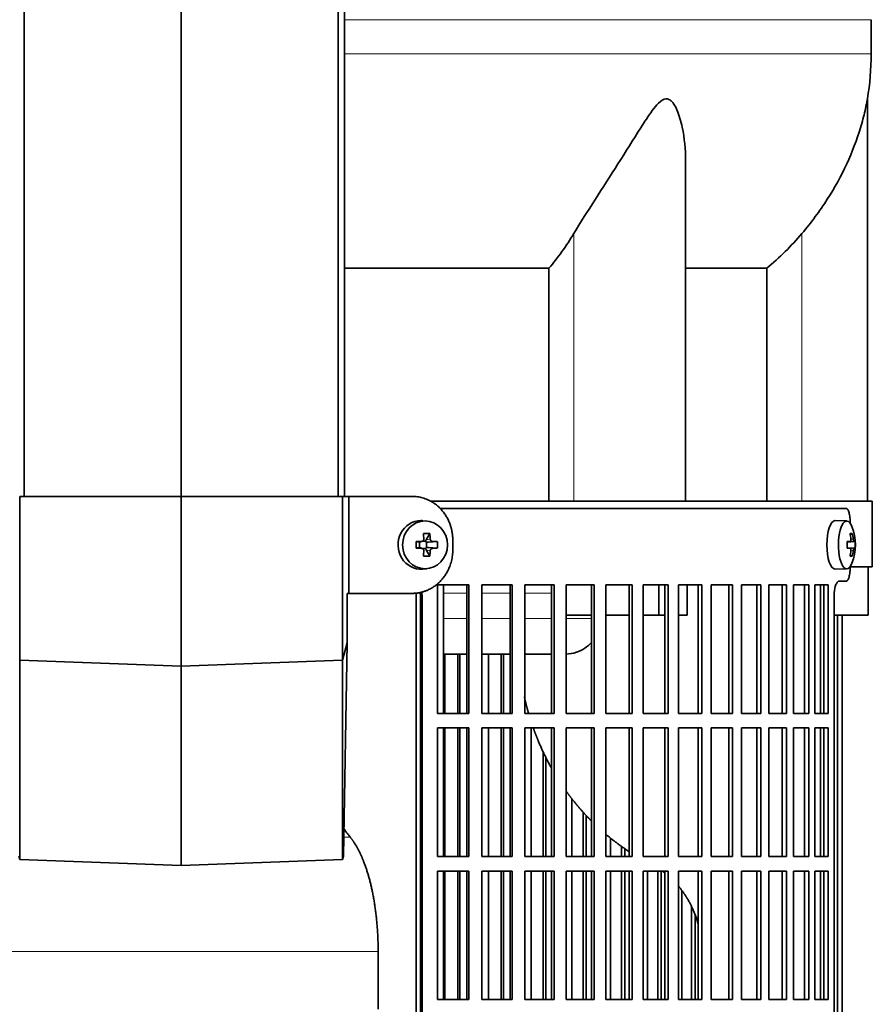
# Model space of a CAD drawing. Header units: millimetres. Extents: x 468 to 1343, y -1144 to 1322.
# Tile 16 of 27: x 585 to 761, y 169 to 372. Entities that reach past the tile are written whole.
import ezdxf

# ---------------------------------------------------------------- set-up
doc = ezdxf.new("R2010")
doc.units = ezdxf.units.MM
for name, color, linetype in [('LOW_454-1', 7, 'Continuous'), ('M5X8_UNI7687', 7, 'Continuous'), ('VSI344-454_FILTR', 7, 'Continuous'), ('VSI344-454_SUPPO', 7, 'Continuous'), ('VSI344-454_TERMI', 7, 'Continuous'), ('VSI454_DIFFUSORE', 7, 'Continuous')]:
    doc.layers.add(name, color=color, linetype=linetype)

# ---------------------------------------------------------------- blocks, each defined once
blk = doc.blocks.new('SE')
at = {"layer": 'LOW_454-1', "color": 7, "linetype": 'Continuous', "lineweight": 35}
for p, q in [((585.68, 273.72), (585.68, 535.72)), ((618.03, 273.72), (618.03, 535.72)), ((650.38, 273.72), (650.38, 535.72)), ((651.74, 535.72), (651.74, 273.72))]:
    blk.add_line(p, q, dxfattribs=at)
at = {"layer": 'M5X8_UNI7687', "color": 7, "linetype": 'Continuous', "lineweight": 35}
for p, q in [((668.66, 268.63), (667.81, 268.7)), ((755.24, 268.65), (752.89, 268.72)), ((669.3, 266.05), (668.53, 264.75)), ((756.4, 266.05), (755.99, 265.75)), ((666.46, 264.41), (667.06, 264.25)), ((667.14, 264.26), (667.73, 264.45)), ((667.19, 263.16), (667.19, 264.27)), ((667.78, 264.47), (668.43, 264.47)), ((668.6, 264.28), (668.6, 263.15)), ((670.84, 264.41), (669, 264.25)), ((755.37, 264.37), (755.95, 264.43)), ((756.96, 264.41), (755.37, 264.29)), ((666.46, 263.03), (667.06, 263.18)), ((667.73, 262.98), (667.14, 263.18)), ((668.43, 262.97), (667.81, 262.97)), ((669.3, 261.38), (668.53, 262.69)), ((670.84, 263.03), (669, 263.18)), ((756.96, 263.03), (755.37, 263.14)), ((755.95, 263.01), (755.37, 263.06)), ((756.4, 261.38), (755.99, 261.69)), ((667.81, 258.73), (668.66, 258.8)), ((752.89, 258.72), (755.24, 258.79))]:
    blk.add_line(p, q, dxfattribs=at)
at = {"layer": 'M5X8_UNI7687', "color": 4, "linetype": 'Continuous', "lineweight": 9}
for p, q in [((667.06, 264.25), (667.58, 264.43)), ((668.53, 264.75), (669.39, 264.93)), ((669.85, 264.43), (669, 264.25)), ((756.77, 264.43), (755.37, 264.3)), ((755.37, 264.37), (755.94, 264.43)), ((756.11, 264.88), (756.6, 264.93)), ((667.58, 263.01), (667.06, 263.18)), ((669.39, 262.51), (668.53, 262.69)), ((669, 263.18), (669.85, 263.01)), ((755.37, 263.13), (756.77, 263.01)), ((755.94, 263.01), (755.37, 263.06)), ((756.6, 262.51), (756.11, 262.55))]:
    blk.add_line(p, q, dxfattribs=at)
at = {"layer": 'M5X8_UNI7687', "color": 7, "linetype": 'Continuous', "lineweight": 35}
for centre, radius, start, end in [((747.05, 263.72), 10, 337.7946, 22.2054), ((700.41, 263.72), 33.96, 178.8317, 181.1683), ((659.68, 263.72), 11.19, 356.4519, 3.5481), ((747.37, 263.72), 9.62, 355.8727, 4.1273)]:
    blk.add_arc(centre, radius, start, end, dxfattribs=at)
for centre, major_axis, ratio, start_param, end_param in [((667.45, 263.72), (0, 5), 0.939693, 0, 3.218028), ((667.45, 263.72), (0, 5), 0.939693, 6.20675, 6.283185), ((752.88, 263.72), (0, -5), 0.34202, 3.141593, 6.283185), ((755.23, 263.72), (0, -4.93), 0.34202, 2.444185, 6.283185), ((666.09, 260.65), (8.99, 2.22), 0.549436, 1.074217, 1.223909), ((665.48, 263.72), (0, 10), 0.258819, -1.449667, -1.335108), ((665.19, 263.72), (0, 10), 0.422618, -1.449667, -1.335108), ((749.13, 260.65), (7.67, 5.19), 0.199978, 0.212267, 0.361959), ((747.12, 263.72), (0, 10), 0.906308, 4.833518, 4.948078), ((747.01, 263.72), (0, 10), 0.965926, 4.833518, 4.948078), ((665.34, 263.56), (9.99, 0.3), 0.0819, 1.341632, 1.456192), ((667.06, 264.76), (-0.052, 0.506), 0.51441, 2.951492, 3.25726), ((669.01, 264.76), (-0.521, -0.505), 0.511875, 5.205293, 5.723494), ((668.84, 264.72), (-0.03, -0.501), 0.939258, 5.295226, 5.822024), ((669.01, 264.76), (-0.805, -0.118), 0.613124, 0.95556, 1.473761), ((665.34, 263.56), (9.99, 0.3), 0.0819, 0.984815, 1.099374), ((747.06, 263.56), (9.97, 0.82), 0.029809, 0.468971, 0.583531), ((750.17, 263.72), (0, -9.26), 0.562348, 1.49595, 1.645642), ((747.06, 263.56), (9.97, 0.82), 0.029809, 0.112154, 0.226713), ((665.34, 263.87), (9.99, -0.3), 0.0819, -1.456192, -1.341632), ((667.06, 262.68), (-0.052, -0.506), 0.51441, 3.025925, 3.331693), ((665.48, 263.72), (0, -10), 0.258819, 1.335108, 1.449667), ((668.84, 262.72), (-0.03, 0.501), 0.939258, 0.461161, 0.987959), ((669.01, 262.68), (-0.521, 0.505), 0.511875, 0.559691, 1.077892), ((669.01, 262.68), (-0.805, 0.118), 0.613124, 4.809424, 5.327625), ((665.19, 263.72), (0, -10), 0.422618, 1.335108, 1.449667), ((665.34, 263.87), (9.99, -0.3), 0.0819, -1.099374, -0.984815), ((747.06, 263.87), (9.97, -0.82), 0.029809, -0.583531, -0.468971), ((747.12, 263.72), (0, -10), 0.906308, 1.335108, 1.449667), ((747.01, 263.72), (0, -10), 0.965926, 1.335108, 1.449667), ((747.06, 263.87), (9.97, -0.82), 0.029809, -0.226713, -0.112154), ((666.09, 266.78), (8.99, -2.22), 0.549436, -1.223909, -1.074217), ((755.23, 263.72), (0, -4.93), 0.34202, 0, 0.697408), ((749.13, 266.78), (7.67, -5.19), 0.199978, -0.361959, -0.212267), ((752.88, 263.72), (0, -5), 0.34202, 0, 0.010116)]:
    blk.add_ellipse(centre, major_axis=major_axis, ratio=ratio, start_param=start_param, end_param=end_param, dxfattribs=at)
blk.add_ellipse((668.31, 263.72), major_axis=(0, -4.93), ratio=0.939693, dxfattribs=at)
for points in [[(667.58, 264.43), (667.6, 264.43), (667.63, 264.43), (667.68, 264.44), (667.73, 264.45), (667.77, 264.47), (667.81, 264.49), (667.85, 264.51), (667.89, 264.54), (667.92, 264.58), (667.95, 264.61), (667.98, 264.65), (668, 264.7), (668.02, 264.74), (668.04, 264.78), (668.05, 264.83), (668.05, 264.88), (668.05, 264.91), (668.05, 264.93)], [(669.39, 264.93), (669.39, 264.91), (669.39, 264.88), (669.4, 264.83), (669.41, 264.78), (669.43, 264.74), (669.45, 264.7), (669.47, 264.65), (669.5, 264.61), (669.53, 264.58), (669.57, 264.54), (669.61, 264.51), (669.64, 264.49), (669.68, 264.47), (669.72, 264.45), (669.76, 264.44), (669.81, 264.43), (669.84, 264.43), (669.85, 264.43)], [(755.94, 264.43), (755.95, 264.43), (755.97, 264.43), (755.99, 264.44), (756.01, 264.45), (756.02, 264.47), (756.04, 264.49), (756.06, 264.51), (756.07, 264.54), (756.09, 264.58), (756.1, 264.61), (756.11, 264.65), (756.11, 264.7), (756.12, 264.74), (756.12, 264.78), (756.12, 264.83), (756.12, 264.88), (756.11, 264.91), (756.11, 264.93)], [(756.6, 264.93), (756.6, 264.91), (756.6, 264.88), (756.61, 264.83), (756.62, 264.78), (756.63, 264.74), (756.64, 264.7), (756.65, 264.65), (756.66, 264.61), (756.67, 264.58), (756.68, 264.54), (756.7, 264.51), (756.71, 264.49), (756.72, 264.47), (756.73, 264.45), (756.74, 264.44), (756.76, 264.43), (756.76, 264.43), (756.77, 264.43)], [(668.05, 262.51), (668.05, 262.53), (668.05, 262.56), (668.05, 262.61), (668.04, 262.66), (668.02, 262.7), (668, 262.74), (667.98, 262.78), (667.95, 262.82), (667.92, 262.86), (667.89, 262.9), (667.85, 262.92), (667.81, 262.95), (667.77, 262.97), (667.73, 262.99), (667.68, 263), (667.63, 263.01), (667.6, 263.01), (667.58, 263.01)], [(669.85, 263.01), (669.84, 263.01), (669.81, 263.01), (669.76, 263), (669.72, 262.99), (669.68, 262.97), (669.64, 262.95), (669.61, 262.92), (669.57, 262.9), (669.53, 262.86), (669.5, 262.82), (669.47, 262.78), (669.45, 262.74), (669.43, 262.7), (669.41, 262.66), (669.4, 262.61), (669.39, 262.56), (669.39, 262.53), (669.39, 262.51)], [(756.11, 262.51), (756.11, 262.53), (756.12, 262.56), (756.12, 262.61), (756.12, 262.66), (756.12, 262.7), (756.11, 262.74), (756.11, 262.78), (756.1, 262.82), (756.09, 262.86), (756.07, 262.9), (756.06, 262.92), (756.04, 262.95), (756.02, 262.97), (756.01, 262.99), (755.99, 263), (755.97, 263.01), (755.95, 263.01), (755.94, 263.01)], [(756.77, 263.01), (756.76, 263.01), (756.76, 263.01), (756.74, 263), (756.73, 262.99), (756.72, 262.97), (756.71, 262.95), (756.7, 262.92), (756.68, 262.9), (756.67, 262.86), (756.66, 262.82), (756.65, 262.78), (756.64, 262.74), (756.63, 262.7), (756.62, 262.66), (756.61, 262.61), (756.6, 262.56), (756.6, 262.53), (756.6, 262.51)]]:
    blk.add_open_spline(points, degree=3, dxfattribs=at)
at = {"layer": 'VSI344-454_FILTR', "color": 7, "linetype": 'Continuous', "lineweight": 35}
for p, q in [((671.45, 271.22), (755.12, 271.22)), ((755.97, 268.22), (755.97, 268.14)), ((755.97, 259.3), (755.97, 259.22)), ((755.12, 256.22), (753.67, 256.22)), ((670.85, 228.97), (670.85, 255.47)), ((670.85, 255.47), (677.32, 255.47)), ((676.93, 228.97), (676.93, 255.47)), ((677.32, 228.97), (677.32, 255.47)), ((680.03, 228.97), (680.03, 255.47)), ((680.03, 255.47), (686.29, 255.47)), ((685.84, 228.97), (685.84, 255.47)), ((686.29, 228.97), (686.29, 255.47)), ((688.9, 228.97), (688.9, 255.47)), ((688.9, 255.47), (694.93, 255.47)), ((694.42, 228.97), (694.42, 255.47)), ((694.93, 228.97), (694.93, 255.47)), ((697.43, 228.97), (697.43, 255.47)), ((697.43, 255.47), (703.2, 255.47)), ((702.62, 228.97), (702.62, 255.47)), ((703.2, 228.97), (703.2, 255.47)), ((705.58, 228.97), (705.58, 255.47)), ((705.58, 255.47), (711.04, 255.47)), ((710.41, 228.97), (710.41, 255.47)), ((711.04, 228.97), (711.04, 255.47)), ((713.3, 228.97), (713.3, 255.47)), ((713.3, 255.47), (718.44, 255.47)), ((717.76, 228.97), (717.76, 255.47)), ((718.44, 228.97), (718.44, 255.47)), ((720.55, 255.47), (725.35, 255.47)), ((720.55, 228.97), (720.55, 255.47)), ((724.62, 228.97), (724.62, 255.47)), ((725.35, 228.97), (725.35, 255.47)), ((727.31, 255.47), (731.73, 255.47)), ((727.31, 228.97), (727.31, 255.47)), ((730.95, 228.97), (730.95, 255.47)), ((731.73, 228.97), (731.73, 255.47)), ((733.53, 255.47), (737.56, 255.47)), ((733.53, 228.97), (733.53, 255.47)), ((736.74, 228.97), (736.74, 255.47)), ((737.56, 228.97), (737.56, 255.47)), ((739.19, 255.47), (742.81, 255.47)), ((739.19, 228.97), (739.19, 255.47)), ((741.95, 228.97), (741.95, 255.47)), ((742.81, 228.97), (742.81, 255.47)), ((744.26, 255.47), (747.45, 255.47)), ((744.26, 228.97), (744.26, 255.47)), ((746.56, 228.97), (746.56, 255.47)), ((747.45, 228.97), (747.45, 255.47)), ((748.71, 255.47), (751.46, 255.47)), ((748.71, 228.97), (748.71, 255.47)), ((750.54, 228.97), (750.54, 255.47)), ((751.46, 228.97), (751.46, 255.47)), ((667.35, -19.78), (667.35, 253.22)), ((667.7, -19.78), (667.7, 253.22)), ((752.66, -19.78), (752.66, 253.22)), ((753.36, -19.78), (753.36, 249.22)), ((754.31, -19.78), (754.31, 249.22)), ((672.37, 228.97), (672.37, 241.22)), ((675.05, 228.97), (675.05, 241.22)), ((675.47, 228.97), (675.47, 241.22)), ((681.42, 228.97), (681.42, 241.22)), ((684.02, 228.97), (684.02, 241.22)), ((684.5, 228.97), (684.5, 241.22)), ((670.85, 228.97), (677.32, 228.97)), ((680.03, 228.97), (686.29, 228.97)), ((688.9, 228.97), (694.93, 228.97)), ((697.43, 228.97), (703.2, 228.97)), ((705.58, 228.97), (711.04, 228.97)), ((713.3, 228.97), (718.44, 228.97)), ((720.55, 228.97), (725.35, 228.97)), ((727.31, 228.97), (731.73, 228.97)), ((733.53, 228.97), (737.56, 228.97)), ((739.19, 228.97), (742.81, 228.97)), ((744.26, 228.97), (747.45, 228.97)), ((748.71, 228.97), (751.46, 228.97)), ((670.85, 199.47), (670.85, 225.97)), ((670.85, 225.97), (677.32, 225.97)), ((672.37, 199.47), (672.37, 225.97)), ((675.05, 199.47), (675.05, 225.97)), ((675.47, 199.47), (675.47, 225.97)), ((676.93, 199.47), (676.93, 225.97)), ((677.32, 199.47), (677.32, 225.97)), ((680.03, 199.47), (680.03, 225.97)), ((680.03, 225.97), (686.29, 225.97)), ((681.42, 199.47), (681.42, 225.97)), ((684.02, 199.47), (684.02, 225.97)), ((684.5, 199.47), (684.5, 225.97)), ((685.84, 199.47), (685.84, 225.97)), ((686.29, 199.47), (686.29, 225.97)), ((688.9, 199.47), (688.9, 225.97)), ((688.9, 225.97), (694.93, 225.97)), ((690.17, 199.47), (690.17, 225.97)), ((694.42, 199.47), (694.42, 225.97)), ((694.93, 199.47), (694.93, 225.97)), ((697.43, 199.47), (697.43, 225.97)), ((697.43, 225.97), (703.2, 225.97)), ((702.62, 199.47), (702.62, 225.97)), ((703.2, 199.47), (703.2, 225.97)), ((705.58, 199.47), (705.58, 225.97)), ((705.58, 225.97), (711.04, 225.97)), ((710.41, 199.47), (710.41, 225.97)), ((711.04, 199.47), (711.04, 225.97)), ((713.3, 199.47), (713.3, 225.97)), ((713.3, 225.97), (718.44, 225.97)), ((717.76, 199.47), (717.76, 225.97)), ((718.44, 199.47), (718.44, 225.97)), ((720.55, 225.97), (725.35, 225.97)), ((720.55, 199.47), (720.55, 225.97)), ((724.62, 199.47), (724.62, 225.97)), ((725.35, 199.47), (725.35, 225.97)), ((727.31, 225.97), (731.73, 225.97)), ((727.31, 199.47), (727.31, 225.97)), ((730.95, 199.47), (730.95, 225.97)), ((731.73, 199.47), (731.73, 225.97)), ((733.53, 225.97), (737.56, 225.97)), ((733.53, 199.47), (733.53, 225.97)), ((736.74, 199.47), (736.74, 225.97)), ((737.56, 199.47), (737.56, 225.97)), ((739.19, 225.97), (742.81, 225.97)), ((739.19, 199.47), (739.19, 225.97)), ((741.95, 199.47), (741.95, 225.97)), ((742.81, 199.47), (742.81, 225.97)), ((744.26, 225.97), (747.45, 225.97)), ((744.26, 199.47), (744.26, 225.97)), ((746.56, 199.47), (746.56, 225.97)), ((747.45, 199.47), (747.45, 225.97)), ((748.71, 225.97), (751.46, 225.97)), ((748.71, 199.47), (748.71, 225.97)), ((750.54, 199.47), (750.54, 225.97)), ((751.46, 199.47), (751.46, 225.97)), ((692.67, 199.47), (692.67, 221.04)), ((693.21, 199.47), (693.21, 219.92)), ((698.57, 199.47), (698.57, 211.42)), ((700.95, 199.47), (700.95, 208.58)), ((701.56, 199.47), (701.56, 207.95)), ((706.57, 199.47), (706.57, 203.27)), ((708.84, 199.47), (708.84, 201.54)), ((709.49, 199.47), (709.49, 201.1)), ((670.85, 199.47), (677.32, 199.47)), ((680.03, 199.47), (686.29, 199.47)), ((688.9, 199.47), (694.93, 199.47)), ((697.43, 199.47), (703.2, 199.47)), ((705.58, 199.47), (711.04, 199.47)), ((713.3, 199.47), (718.44, 199.47)), ((720.55, 199.47), (725.35, 199.47)), ((727.31, 199.47), (731.73, 199.47)), ((733.53, 199.47), (737.56, 199.47)), ((739.19, 199.47), (742.81, 199.47)), ((744.26, 199.47), (747.45, 199.47)), ((748.71, 199.47), (751.46, 199.47)), ((670.85, 169.97), (670.85, 196.47)), ((670.85, 196.47), (677.32, 196.47)), ((672.37, 169.97), (672.37, 196.47)), ((675.05, 169.97), (675.05, 196.47)), ((675.47, 169.97), (675.47, 196.47)), ((676.93, 169.97), (676.93, 196.47)), ((677.32, 169.97), (677.32, 196.47)), ((680.03, 169.97), (680.03, 196.47)), ((680.03, 196.47), (686.29, 196.47)), ((681.42, 169.97), (681.42, 196.47)), ((684.02, 169.97), (684.02, 196.47)), ((684.5, 169.97), (684.5, 196.47)), ((685.84, 169.97), (685.84, 196.47)), ((686.29, 169.97), (686.29, 196.47)), ((688.9, 169.97), (688.9, 196.47)), ((688.9, 196.47), (694.93, 196.47)), ((690.17, 169.97), (690.17, 196.47)), ((692.67, 169.97), (692.67, 196.47)), ((693.21, 169.97), (693.21, 196.47)), ((694.42, 169.97), (694.42, 196.47)), ((694.93, 169.97), (694.93, 196.47)), ((697.43, 169.97), (697.43, 196.47)), ((697.43, 196.47), (703.2, 196.47)), ((698.57, 169.97), (698.57, 196.47)), ((700.95, 169.97), (700.95, 196.47)), ((701.56, 169.97), (701.56, 196.47)), ((702.62, 169.97), (702.62, 196.47)), ((703.2, 169.97), (703.2, 196.47)), ((705.58, 169.97), (705.58, 196.47)), ((705.58, 196.47), (711.04, 196.47)), ((706.57, 169.97), (706.57, 196.47)), ((708.84, 169.97), (708.84, 196.47)), ((709.49, 169.97), (709.49, 196.47)), ((710.41, 169.97), (710.41, 196.47)), ((711.04, 169.97), (711.04, 196.47)), ((713.3, 169.97), (713.3, 196.47)), ((713.3, 196.47), (718.44, 196.47)), ((714.15, 169.97), (714.15, 196.47)), ((716.28, 169.97), (716.28, 196.47)), ((716.98, 169.97), (716.98, 196.47)), ((717.76, 169.97), (717.76, 196.47)), ((718.44, 169.97), (718.44, 196.47)), ((720.55, 196.47), (725.35, 196.47)), ((720.55, 169.97), (720.55, 196.47)), ((724.62, 169.97), (724.62, 196.47)), ((725.35, 169.97), (725.35, 196.47)), ((727.31, 196.47), (731.73, 196.47)), ((727.31, 169.97), (727.31, 196.47)), ((730.95, 169.97), (730.95, 196.47)), ((731.73, 169.97), (731.73, 196.47)), ((733.53, 196.47), (737.56, 196.47)), ((733.53, 169.97), (733.53, 196.47)), ((736.74, 169.97), (736.74, 196.47)), ((737.56, 169.97), (737.56, 196.47)), ((739.19, 196.47), (742.81, 196.47)), ((739.19, 169.97), (739.19, 196.47)), ((741.95, 169.97), (741.95, 196.47)), ((742.81, 169.97), (742.81, 196.47)), ((744.26, 196.47), (747.45, 196.47)), ((744.26, 169.97), (744.26, 196.47)), ((746.56, 169.97), (746.56, 196.47)), ((747.45, 169.97), (747.45, 196.47)), ((748.71, 196.47), (751.46, 196.47)), ((748.71, 169.97), (748.71, 196.47)), ((750.54, 169.97), (750.54, 196.47)), ((751.46, 169.97), (751.46, 196.47)), ((721.25, 169.97), (721.25, 192.44)), ((723.24, 169.97), (723.24, 189.14)), ((723.99, 169.97), (723.99, 187.39)), ((670.85, 169.97), (677.32, 169.97)), ((680.03, 169.97), (686.29, 169.97)), ((688.9, 169.97), (694.93, 169.97)), ((697.43, 169.97), (703.2, 169.97)), ((705.58, 169.97), (711.04, 169.97)), ((713.3, 169.97), (718.44, 169.97)), ((720.55, 169.97), (725.35, 169.97)), ((727.31, 169.97), (731.73, 169.97)), ((733.53, 169.97), (737.56, 169.97)), ((739.19, 169.97), (742.81, 169.97)), ((744.26, 169.97), (747.45, 169.97)), ((748.71, 169.97), (751.46, 169.97))]:
    blk.add_line(p, q, dxfattribs=at)
at = {"layer": 'VSI344-454_FILTR', "color": 4, "linetype": 'Continuous', "lineweight": 9}
blk.add_line((667.35, 253.22), (667.7, 253.22), dxfattribs=at)
at = {"layer": 'VSI344-454_FILTR', "color": 7, "linetype": 'Continuous', "lineweight": 35}
for points, knots in [([(755.97, 268.22), (755.97, 268.28), (755.97, 268.39), (755.97, 268.56), (755.96, 268.72), (755.95, 268.89), (755.94, 269.05), (755.93, 269.21), (755.9, 269.5), (755.84, 269.9), (755.73, 270.36), (755.6, 270.73), (755.48, 270.96), (755.37, 271.09), (755.29, 271.17), (755.2, 271.21), (755.14, 271.22), (755.12, 271.22)], [0, 0, 0, 0, 0.036092, 0.07186, 0.10742, 0.142884, 0.178369, 0.213992, 0.249865, 0.376032, 0.500265, 0.624304, 0.750267, 0.812832, 0.874898, 0.937082, 1, 1, 1, 1]), ([(755.12, 256.22), (755.13, 256.22), (755.17, 256.22), (755.21, 256.24), (755.26, 256.26), (755.31, 256.29), (755.36, 256.33), (755.4, 256.39), (755.49, 256.5), (755.6, 256.71), (755.73, 257.08), (755.84, 257.54), (755.9, 257.98), (755.94, 258.35), (755.96, 258.63), (755.97, 258.92), (755.97, 259.12), (755.97, 259.22)], [0, 0, 0, 0, 0.036074, 0.071827, 0.107372, 0.142823, 0.178296, 0.213907, 0.249769, 0.375679, 0.49974, 0.623937, 0.750153, 0.812742, 0.874833, 0.937047, 1, 1, 1, 1]), ([(752.66, 253.22), (752.66, 253.28), (752.66, 253.39), (752.67, 253.56), (752.68, 253.72), (752.69, 253.89), (752.7, 254.05), (752.72, 254.21), (752.76, 254.5), (752.83, 254.9), (752.96, 255.35), (753.11, 255.73), (753.26, 255.96), (753.38, 256.09), (753.48, 256.17), (753.57, 256.21), (753.64, 256.22), (753.67, 256.22)], [0, 0, 0, 0, 0.036048, 0.071793, 0.107348, 0.142827, 0.178345, 0.214016, 0.249955, 0.375229, 0.499698, 0.624316, 0.749898, 0.812622, 0.874803, 0.937058, 1, 1, 1, 1]), ([(667.35, 253.22), (667.35, 253.28), (667.35, 253.39), (667.34, 253.56), (667.32, 253.72), (667.29, 253.84), (667.28, 253.89), (667.28, 253.9)], [0, 0, 0, 0, 0.0360479, 0.0717931, 0.107348, 0.1428269, 0.1454204, 0.1454204, 0.1454204, 0.1454204]), ([(667.6, 253.99), (667.62, 253.93), (667.65, 253.77), (667.69, 253.51), (667.7, 253.32), (667.7, 253.22)], [0.8337513, 0.8337513, 0.8337513, 0.8337513, 0.8748924, 0.9371046, 1, 1, 1, 1])]:
    blk.add_open_spline(points, degree=3, knots=knots, dxfattribs=at)
at = {"layer": 'VSI344-454_SUPPO', "color": 7, "linetype": 'Continuous', "lineweight": 35}
for p, q in [((669.44, 272.72), (760.53, 272.72)), ((760.53, 259.22), (760.53, 272.72)), ((755.97, 259.22), (760.53, 259.22)), ((759.68, 249.22), (759.68, 259.22)), ((666.5, -24.28), (666.5, 253.81)), ((672.1, 228.97), (672.1, 255.47)), ((716.49, 249.22), (716.49, 255.47)), ((722.34, 249.22), (722.34, 255.47)), ((749.87, 228.97), (749.87, 255.47)), ((697.43, 249.22), (702.62, 249.22)), ((705.58, 249.22), (710.41, 249.22)), ((713.3, 249.22), (716.49, 249.22)), ((716.49, 249.22), (717.76, 249.22)), ((720.55, 249.22), (722.34, 249.22)), ((752.66, 249.22), (759.68, 249.22)), ((672.1, 241.22), (676.93, 241.22)), ((680.03, 241.22), (685.84, 241.22)), ((688.9, 241.22), (694.42, 241.22)), ((672.1, 199.47), (672.1, 225.97)), ((749.87, 199.47), (749.87, 225.97)), ((672.1, 169.97), (672.1, 196.47)), ((749.87, 169.97), (749.87, 196.47)), ((658.65, 168.02), (658.65, 179.87))]:
    blk.add_line(p, q, dxfattribs=at)
at = {"layer": 'VSI344-454_SUPPO', "color": 4, "linetype": 'Continuous', "lineweight": 9}
for p, q in [((676.93, 253.74), (672.1, 253.74)), ((685.84, 253.74), (680.03, 253.74)), ((694.42, 253.74), (688.9, 253.74)), ((672.1, 248.52), (676.93, 248.52)), ((680.03, 248.52), (685.84, 248.52)), ((688.9, 248.52), (694.42, 248.52)), ((697.43, 248.52), (702.62, 248.52)), ((651.56, 203.43), (652.89, 203.43)), ((577.42, 179.87), (658.65, 179.87))]:
    blk.add_line(p, q, dxfattribs=at)
at = {"layer": 'VSI344-454_SUPPO', "color": 7, "linetype": 'Continuous', "lineweight": 35}
for points, degree, knots in [([(697.33, 241.22), (698.07, 241.22), (699.46, 241.43), (701.28, 242.32), (702.25, 243.16), (702.68, 243.63), (702.68, 243.63)], 3, [0.4296815, 0.4296815, 0.4296815, 0.4296815, 0.5449277, 0.642686, 0.7370741, 0.7373664, 0.7373664, 0.7373664, 0.7373664]), ([(688.8, 232.38), (689.07, 231.16), (689.39, 229.95), (689.53, 229.45), (689.67, 228.95)], 2, [0.20675507, 0.20675507, 0.20675507, 0.25, 0.25, 0.26810481, 0.26810481, 0.26810481]), ([(690.65, 225.92), (691.14, 224.53), (691.71, 223.17), (692.89, 220.37), (694.36, 217.73)], 2, [0.3234843, 0.3234843, 0.3234843, 0.375, 0.375, 0.4813972, 0.4813972, 0.4813972]), ([(697.35, 213.03), (698.08, 212), (698.87, 211.01), (700.61, 208.81), (702.57, 206.85)], 2, [0.5799497, 0.5799497, 0.5799497, 0.625, 0.625, 0.7249322, 0.7249322, 0.7249322]), ([(652.89, 203.43), (652.68, 203.71), (652.23, 204.26), (651.8, 204.88), (651.58, 205.21)], 3, [0, 0, 0, 0, 0.03696213, 0.07547763, 0.07547763, 0.07547763, 0.07547763]), ([(652.89, 203.43), (654.18, 201.87), (655.25, 199.42), (656.32, 196.97), (657.09, 193.84), (657.85, 190.71), (658.25, 187.13), (658.65, 183.57), (658.65, 179.87)], 2, [0, 0, 0, 0.25, 0.25, 0.5, 0.5, 0.75, 0.75, 1, 1, 1]), ([(720.57, 193.34), (721.65, 192.06), (722.5, 190.62), (723.87, 188.29), (724.62, 185.57)], 2, [0.3484225, 0.3484225, 0.3484225, 0.5, 0.5, 0.7446046, 0.7446046, 0.7446046])]:
    blk.add_open_spline(points, degree=degree, knots=knots, dxfattribs=at)
for points in [[(705.51, 204.12), (707.84, 202.14), (710.37, 200.5)], [(717.2, 196.48), (717.5, 196.27), (717.78, 196.04)]]:
    blk.add_open_spline(points, degree=2, dxfattribs=at)
at = {"layer": 'VSI344-454_TERMI', "color": 7, "linetype": 'Continuous', "lineweight": 35}
for p, q in [((584.74, 273.72), (618.03, 273.72)), ((584.74, 239.97), (584.74, 273.72)), ((618.03, 273.72), (651.32, 273.72)), ((618.03, 238.72), (618.03, 273.72)), ((651.32, 273.72), (652.61, 273.72)), ((651.32, 239.97), (651.32, 273.72)), ((665.63, 273.72), (652.61, 273.72)), ((652.61, 273.72), (652.61, 253.72)), ((674.03, 264.72), (674.03, 262.72)), ((652.26, 243.55), (652.26, 253.72)), ((652.61, 253.72), (652.26, 253.72)), ((665.63, 253.72), (652.61, 253.72)), ((651.32, 239.97), (652.26, 243.55)), ((651.49, 199.51), (652.26, 243.55)), ((584.74, 239.97), (618.03, 238.72)), ((584.74, 239.97), (584.74, 198.88)), ((618.03, 238.72), (651.32, 239.97)), ((651.32, 239.97), (651.32, 198.88)), ((618.03, 238.72), (618.03, 197.63)), ((584.74, 198.88), (584.58, 199.51)), ((651.49, 199.51), (651.32, 198.88)), ((618.03, 197.63), (584.74, 198.88)), ((651.32, 198.88), (618.03, 197.63))]:
    blk.add_line(p, q, dxfattribs=at)
for points, knots in [([(674.03, 264.72), (674.03, 264.82), (674.03, 265.02), (674.02, 265.31), (673.99, 265.6), (673.96, 265.9), (673.92, 266.19), (673.87, 266.47), (673.82, 266.76), (673.75, 267.05), (673.68, 267.33), (673.59, 267.61), (673.5, 267.89), (673.33, 268.35), (673.06, 268.97), (672.64, 269.73), (672.15, 270.44), (671.6, 271.09), (670.99, 271.69), (670.33, 272.22), (669.62, 272.67), (668.95, 273.01), (668.35, 273.25), (667.82, 273.42), (667.28, 273.55), (666.74, 273.65), (666.18, 273.71), (665.81, 273.72), (665.63, 273.72)], [0, 0, 0, 0, 0.020995, 0.041891, 0.062709, 0.083472, 0.104202, 0.124923, 0.145657, 0.166425, 0.187252, 0.208159, 0.229169, 0.250303, 0.312364, 0.374597, 0.437423, 0.499974, 0.562512, 0.625346, 0.687554, 0.749624, 0.791753, 0.833484, 0.874994, 0.916463, 0.958072, 1, 1, 1, 1]), ([(665.63, 253.72), (665.72, 253.72), (665.91, 253.72), (666.18, 253.74), (666.46, 253.76), (666.74, 253.79), (667.01, 253.84), (667.28, 253.89), (667.55, 253.95), (667.82, 254.02), (668.08, 254.1), (668.35, 254.19), (668.61, 254.29), (669.04, 254.47), (669.62, 254.77), (670.33, 255.22), (670.99, 255.75), (671.6, 256.34), (672.15, 257), (672.64, 257.71), (673.06, 258.47), (673.37, 259.18), (673.6, 259.82), (673.76, 260.39), (673.88, 260.96), (673.97, 261.54), (674.02, 262.13), (674.03, 262.52), (674.03, 262.72)], [0, 0, 0, 0, 0.021016, 0.041931, 0.062766, 0.083544, 0.104287, 0.125018, 0.14576, 0.166534, 0.187364, 0.208272, 0.22928, 0.250409, 0.312471, 0.374687, 0.437512, 0.500059, 0.562597, 0.625436, 0.687652, 0.74973, 0.791863, 0.833589, 0.875085, 0.916531, 0.95811, 1, 1, 1, 1])]:
    blk.add_open_spline(points, degree=3, knots=knots, dxfattribs=at)
at = {"layer": 'VSI454_DIFFUSORE', "color": 4, "linetype": 'Continuous', "lineweight": 9}
for p, q in [((760.28, 372.01), (651.74, 372.01)), ((651.74, 364.97), (760.28, 364.97)), ((698.99, 272.72), (698.99, 327.93)), ((746.03, 272.72), (746.03, 327.93))]:
    blk.add_line(p, q, dxfattribs=at)
at = {"layer": 'VSI454_DIFFUSORE', "color": 7, "linetype": 'Continuous', "lineweight": 35}
for p, q in [((760.28, 364.97), (760.28, 372.01)), ((759.53, 272.72), (759.53, 355.67)), ((722.04, 272.72), (722.04, 343.01)), ((651.74, 320.78), (693.87, 320.78)), ((693.87, 320.78), (693.87, 272.72)), ((722.04, 320.78), (738.78, 320.78)), ((738.78, 320.78), (738.78, 272.72))]:
    blk.add_line(p, q, dxfattribs=at)
blk.add_arc((702.87, 364.97), 57.42, 350.6813, 0, dxfattribs=at)
for points, knots in [([(722.04, 343), (722.04, 345.27), (721.82, 347.55), (721.07, 351.05), (720.73, 352.27), (720.01, 353.95), (719.73, 354.49), (719.2, 355.16), (719, 355.35), (718.54, 355.63), (718.29, 355.71), (717.49, 355.67), (716.95, 355.28), (716.01, 354.37), (715.58, 353.83), (714.32, 352.13), (713.55, 350.93), (711.22, 347.27), (709.66, 344.75), (706.53, 339.81), (704.97, 337.37), (701.88, 332.57), (700.35, 330.19), (698.99, 327.93)], [0.2605527, 0.2605527, 0.2605527, 0.2605527, 0.375, 0.375, 0.4375, 0.4375, 0.46875, 0.46875, 0.484375, 0.484375, 0.5, 0.5, 0.53125, 0.53125, 0.5625, 0.5625, 0.625, 0.625, 0.75, 0.75, 0.875, 0.875, 1, 1, 1, 1]), ([(759.53, 355.7), (759.53, 355.7), (759.53, 355.7), (759.53, 355.67), (759.46, 355.28), (759.28, 354.37), (759.16, 353.83), (758.77, 352.13), (758.46, 350.93), (757.35, 347.27), (756.4, 344.75), (754.12, 339.81), (752.78, 337.37), (749.71, 332.57), (747.95, 330.19), (746.03, 327.93)], [0.4987425, 0.4987425, 0.4987425, 0.4987425, 0.5, 0.5, 0.53125, 0.53125, 0.5625, 0.5625, 0.625, 0.625, 0.75, 0.75, 0.875, 0.875, 1, 1, 1, 1])]:
    blk.add_open_spline(points, degree=3, knots=knots, dxfattribs=at)
for points in [[(698.99, 327.93), (697.44, 325.33), (695.73, 322.95), (693.87, 320.78)], [(746.03, 327.93), (743.83, 325.33), (741.41, 322.95), (738.78, 320.78)]]:
    blk.add_open_spline(points, degree=3, dxfattribs=at)

msp = doc.modelspace()

# ---------------------------------------------------------------- block references
msp.add_blockref('SE', (0, 0))

doc.saveas('drawing.dxf')
